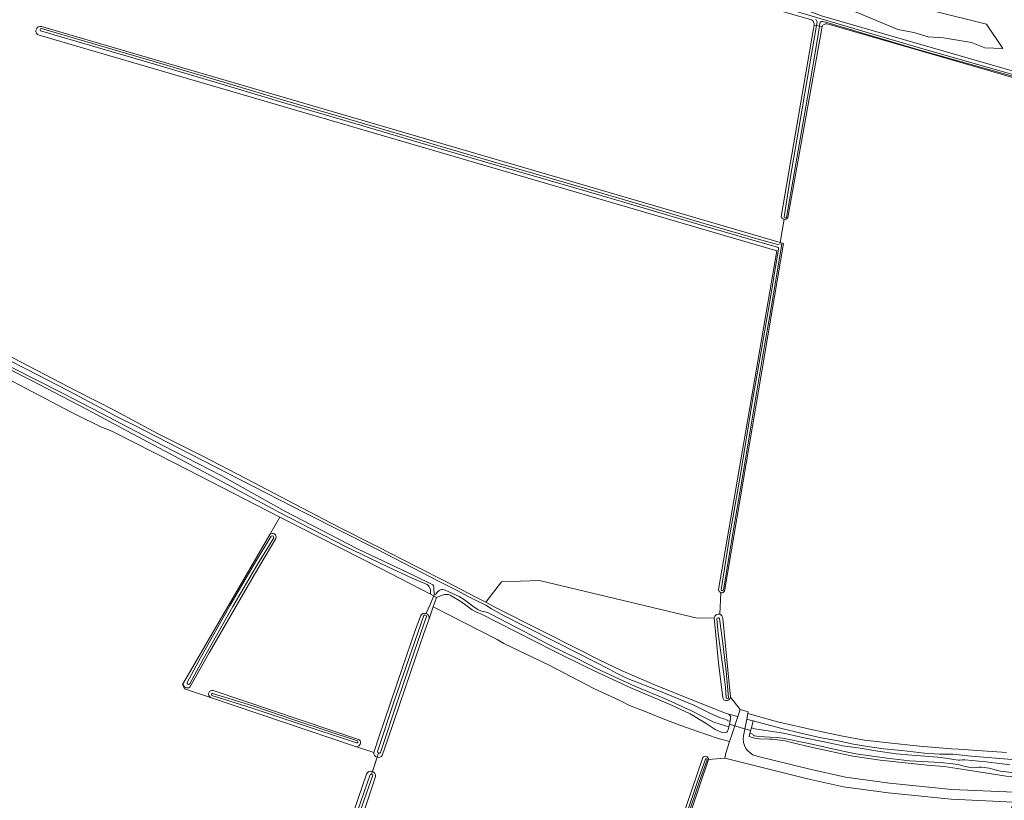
# Model space of a CAD drawing. Header units: metres. Extents: x 200031 to 204075, y 460125 to 464703.
# Tile 74 of 178: x 200751 to 201076, y 463498 to 463756. Entities that reach past the tile are written whole.
import ezdxf

# ---------------------------------------------------------------- set-up
doc = ezdxf.new("R2010")
doc.units = ezdxf.units.M
doc.header["$LTSCALE"] = 2
for name, color, linetype, lineweight in [('B-WE-GR-BOS_LOOF-GV', 253, 'Continuous', 13), ('B-WE-GR-BOUWLAND-GV', 253, 'Continuous', 13), ('B-WE-GR-GRAS-GV', 253, 'Continuous', 13), ('B-WE-KW-KUNSTWERK_DUIKER-G', 253, 'Continuous', 18), ('B-WE-OG-TERREIN_CULTUURSCHEIDING-GV', 253, 'Continuous', 18), ('B-WE-OG-WATER-GV', 253, 'Continuous', 18), ('B-WE-OG-WATER_MEER-GV', 253, 'Continuous', 18), ('B-WE-OG-WATER_SLOOT-GV', 253, 'Continuous', 18), ('B-WE-VH-VERHARDING_BETONSTRAATSTEEN-GV', 253, 'Continuous', 18)]:
    doc.layers.add(name, color=color, linetype=linetype, lineweight=lineweight)

msp = doc.modelspace()

# ---------------------------------------------------------------- linework, layer by layer
at = {"layer": 'B-WE-GR-BOS_LOOF-GV', "flags": 128}
msp.add_lwpolyline([(201069.817, 463746.521), (201065.356, 463748.368), (201056.111, 463749.878), (201051.035, 463750.24), (201046.369, 463751.591), (201041.003, 463752.654), (201028.117, 463757.992), (201019.51, 463761.064), (201018, 463761.603), (201013.284, 463767.037), (201018.85, 463769.951), (201029.163, 463766.839), (201053.048, 463758.686), (201070.414, 463754.393), (201075.79, 463746.366)], close=True, dxfattribs=at)
for points in [[(201016.107, 463756.994), (201106.401, 463730.963)], [(200886.027, 463557.709), (200887.435, 463561.731), (200888.507, 463564.792), (200886.497, 463565.832), (200869.822, 463574.462), (200836.708, 463591.322), (200833.398, 463585.639)], [(200835.369, 463584.325), (200828.32, 463572.423), (200813.327, 463546.465), (200806.938, 463535.134)], [(200983.137, 463531.542), (200981.686, 463543.199), (200980.32, 463558), (200974.694, 463557.902), (200922.545, 463570.443), (200910.004, 463569.967), (200904.783, 463563.181), (200907.97, 463561.447), (200922.923, 463553.922), (200935.99, 463547.346), (200942.265, 463544.112)], [(200862.018, 463515.435), (200867.734, 463513.506), (200869.453, 463518.562), (200877.183, 463541.326), (200881.485, 463553.816), (200883.178, 463558.65)], [(200942.265, 463544.112), (200949.907, 463540.57), (200960.358, 463536.038), (200973.453, 463530.755), (200984.105, 463526.533), (200984.69, 463526.346), (200988.082, 463525.391), (200988.853, 463527.792), (200985.665, 463531.843)], [(200804.795, 463536.529), (200804.528, 463536.071), (200805.189, 463534.616), (200813.726, 463531.735)], [(200814.668, 463534.055), (200863.005, 463517.741)]]:
    msp.add_lwpolyline(points, dxfattribs=at)
at = {"layer": 'B-WE-GR-BOS_LOOF-GV'}
for points in [[(200833.398, 463585.639, -0.8195767), (200835.369, 463584.325)], [(200883.178, 463558.65, -0.9186411), (200886.027, 463557.709)], [(200806.938, 463535.134, -0.698664), (200804.795, 463536.529)], [(200813.726, 463531.735, -0.8286891), (200814.668, 463534.055)], [(200983.753, 463530.837, -0.1857995), (200983.137, 463531.542)], [(200985.665, 463531.843, -0.5275503), (200983.753, 463530.837)], [(200863.005, 463517.741, -0.6461289), (200862.018, 463515.435)]]:
    msp.add_lwpolyline(points, format="xyb", dxfattribs=at)
at = {"layer": 'B-WE-GR-BOUWLAND-GV', "flags": 128}
for points in [[(201012.446, 463755.86), (200982.956, 463764.403), (200980.463, 463765.125), (200908.173, 463786.07), (200773.607, 463825.917), (200759.541, 463829.885), (200756.372, 463820.656), (200752.856, 463813.13), (200748.908, 463804.23), (200745.871, 463797.386), (200736.109, 463776.454), (200732.167, 463768.453), (200729.058, 463762.753), (200709.418, 463729.456), (200700.249, 463714.679), (200679.543, 463681.306), (200679.171, 463680.661), (200677.818, 463678.313), (200678.895, 463677.785), (200680.467, 463677.755), (200682.038, 463677.687)], [(200757.896, 463753.6), (201002.118, 463682.203), (201003.428, 463689.842)], [(201002.508, 463690.824), (201013.001, 463752.236), (201013.321, 463754.084)], [(200981.76, 463567.384), (201001.039, 463679.392), (200757.054, 463750.72)], [(200682.038, 463677.687), (200683.473, 463677.378), (200687.299, 463675.665), (200690.628, 463674.051), (200691.423, 463673.588), (200712.215, 463662.674), (200729.216, 463654.119), (200750.952, 463642.739), (200769.305, 463633.156), (200782.303, 463626.485), (200796.216, 463619.063), (200811.008, 463611.656), (200825.437, 463604.113), (200839.278, 463596.883), (200856.235, 463588.089), (200868.853, 463581.649), (200882.21, 463574.76), (200891.402, 463570.127), (200901.983, 463564.704), (200904.783, 463563.181), (200910.004, 463569.967), (200922.545, 463570.443), (200974.694, 463557.902), (200980.32, 463558)], [(200982.136, 463559.226), (200982.561, 463566.359)]]:
    msp.add_lwpolyline(points, dxfattribs=at)
at = {"layer": 'B-WE-GR-BOUWLAND-GV'}
for points in [[(200757.054, 463750.72, -0.9664861), (200757.896, 463753.6)], [(201013.321, 463754.084, 0.3207685), (201012.446, 463755.86)], [(201003.428, 463689.842, -0.3281395), (201002.508, 463690.824)], [(200982.561, 463566.359, -0.3408812), (200981.76, 463567.384)], [(200980.32, 463558, -0.469124), (200982.136, 463559.226)]]:
    msp.add_lwpolyline(points, format="xyb", dxfattribs=at)
at = {"layer": 'B-WE-GR-GRAS-GV', "flags": 128}
for points in [[(201015.984, 463753.561), (201004.639, 463690.43)], [(201103.397, 463729.728), (201017.655, 463754.517)], [(201003.428, 463689.842), (201002.118, 463682.203), (201003.201, 463681.886), (200983.754, 463566.875)], [(200867.734, 463513.506), (200862.018, 463515.435), (200813.726, 463531.735), (200805.189, 463534.616), (200804.528, 463536.071), (200804.795, 463536.529), (200833.398, 463585.639), (200836.708, 463591.322), (200836.681, 463591.336), (200802.143, 463609.104), (200781.104, 463619.738), (200777.475, 463621.21), (200769.252, 463625.297), (200767.731, 463626.066), (200731.299, 463645.126)], [(200891.15, 463565.791), (200889.797, 463565.337), (200888.507, 463564.792), (200887.435, 463561.731), (200908.315, 463551.043), (200908.497, 463550.933), (200910.799, 463549.535), (200925.692, 463542.408), (200940.339, 463534.753), (200949.278, 463530.558), (200952.316, 463529.101), (200957.464, 463527.045), (200963.389, 463524.653), (200968.91, 463522.599), (200974.864, 463520.423), (200981.345, 463518.311), (200985.424, 463517.122), (200986.361, 463520.037), (200988.082, 463525.391), (200984.69, 463526.346), (200984.105, 463526.533), (200985.032, 463526.165)], [(200983.685, 463520.057), (200982.577, 463520.218), (200980.673, 463521.091), (200977.679, 463523.127), (200972.38, 463526.294), (200965.935, 463529.294), (200952.919, 463534.757), (200938.921, 463541.31), (200927.138, 463547.165), (200908.991, 463556.408), (200903.158, 463559.359), (200901.494, 463560.026), (200900.303, 463560.69), (200898.677, 463561.88), (200896.564, 463563.442), (200893.586, 463565.254)], [(200982.561, 463566.359), (200982.136, 463559.226)], [(200978.437, 463511.148), (200983.851, 463511.617), (200984.18, 463513.251), (200985.424, 463517.122), (200981.345, 463518.311), (200974.864, 463520.423), (200968.91, 463522.599), (200963.389, 463524.653), (200957.464, 463527.045), (200952.316, 463529.101), (200949.278, 463530.558), (200940.339, 463534.753), (200925.692, 463542.408), (200910.799, 463549.535), (200908.497, 463550.933), (200908.315, 463551.043), (200887.435, 463561.731), (200886.027, 463557.709), (200884.319, 463552.832), (200880.021, 463540.356), (200872.293, 463517.594), (200870.574, 463512.563)], [(200983.161, 463557.875), (200985.665, 463531.843), (200988.853, 463527.792), (200991.54, 463526.964), (200991.422, 463526.376), (201001.269, 463523.653), (201013.916, 463520.76), (201022.812, 463518.874), (201030.064, 463517.602), (201037.995, 463516.672), (201048.22, 463515.597), (201058.815, 463514.678), (201061.107, 463514.656), (201076.999, 463513.54)], [(201076.999, 463513.54), (201061.107, 463514.656), (201058.815, 463514.678), (201048.22, 463515.597), (201037.995, 463516.672), (201030.064, 463517.602), (201022.812, 463518.874), (201013.916, 463520.76), (201001.269, 463523.653), (200991.422, 463526.376), (200991.059, 463524.553), (200992.937, 463524.024), (200993.217, 463523.949), (201002.237, 463521.52), (201009.398, 463519.845), (201015.69, 463518.382), (201021.331, 463517.382), (201026.414, 463516.225), (201031.063, 463515.531), (201036.362, 463514.684), (201042.403, 463514.181), (201049.901, 463513.343), (201054.764, 463512.99), (201059.379, 463512.915), (201062.292, 463512.585), (201064.213, 463512.407), (201065.359, 463512.257), (201084.117, 463510.708)], [(200985.746, 463524.858), (200985.556, 463523.857), (200985.135, 463522.024), (200984.906, 463520.964)], [(200998.605, 463517.915), (200995.169, 463518.054), (200993.593, 463518.282), (200991.827, 463518.768), (200992.125, 463519.88), (200992.603, 463521.66), (200993.217, 463523.949), (200992.937, 463524.024), (200991.059, 463524.553), (200989.952, 463519.006)], [(201076.871, 463505.695), (201070.548, 463506.674), (201062.11, 463507.981), (201056.318, 463508.853), (201050.756, 463509.33), (201035.203, 463510.95), (201026.178, 463512.354), (201012.82, 463515.128), (201005.45, 463516.96)], [(200823.038, 463060.651), (200976.515, 463511.829)], [(200868.815, 463511.953), (200867.323, 463507.258)], [(200867.323, 463507.258), (200868.815, 463511.953)], [(201021.397, 463325.325), (201029.688, 463349.606), (201079.3, 463497.122), (201058.66, 463498.037), (201037.89, 463500.154), (201023.115, 463502.197), (201011.167, 463504.784), (200983.851, 463511.617), (200978.437, 463511.148), (200906.482, 463298.168), (200896.947, 463270.797)], [(200994.148, 463512.404), (200994.385, 463512.344), (201011.908, 463507.961), (201023.684, 463505.411), (201038.279, 463503.393), (201058.898, 463501.291), (201079.461, 463500.38), (201126.849, 463497.791), (201129.505, 463497.546), (201141.26, 463496.87), (201151.655, 463496.875), (201162.493, 463497.356), (201172.544, 463497.356), (201344.318, 463486.064), (201350.173, 463490.062), (201351.192, 463493.538), (201351.754, 463495.456), (201347.197, 463495.718)], [(200754.659, 463243.703), (200755.89, 463242.37), (200756.035, 463242.46), (200772.984, 463252.929), (200775.048, 463254.127), (200781.229, 463262.783), (200784.155, 463269.172), (200822.234, 463380.441), (200865.373, 463506.334)], [(200868.347, 463505.554), (200867.285, 463502.45), (200862.666, 463488.585), (200854.259, 463464.361), (200846.247, 463441.15), (200837.666, 463415.429), (200829.583, 463391.729), (200821.466, 463367.656), (200813.2, 463343.098), (200804.874, 463318.955), (200796.628, 463294.605), (200789.967, 463275.664)]]:
    msp.add_lwpolyline(points, dxfattribs=at)
at = {"layer": 'B-WE-GR-GRAS-GV'}
for points in [[(201017.655, 463754.517, 0.3301332), (201015.984, 463753.561)], [(201004.639, 463690.43, -0.3292227), (201003.428, 463689.842)], [(200893.586, 463565.254, 0.1618859), (200891.15, 463565.791)], [(200983.754, 463566.875, -0.3407451), (200982.561, 463566.359)], [(200982.136, 463559.226, -0.3298775), (200983.161, 463557.875)], [(200985.032, 463526.165, -0.3847633), (200985.746, 463524.858)], [(200984.906, 463520.964, -0.3606775), (200983.685, 463520.057)], [(200989.952, 463519.006, 0.387101), (200994.148, 463512.404)], [(201005.45, 463516.96, 0.055538), (200998.605, 463517.915)], [(200868.815, 463511.953, -0.3391316), (200867.734, 463513.506)], [(200870.574, 463512.563, -0.3324029), (200868.815, 463511.953)], [(200976.515, 463511.829, -0.7524203), (200978.437, 463511.148)], [(200865.373, 463506.334, -0.4071331), (200867.323, 463507.258)], [(200867.323, 463507.258, -0.3640439), (200868.347, 463505.554)]]:
    msp.add_lwpolyline(points, format="xyb", dxfattribs=at)
at = {"layer": 'B-WE-KW-KUNSTWERK_DUIKER-G', "flags": 128}
for points in [[(200885.011, 463559.346), (200886.455, 463562.696), (200887.712, 463565.614), (200887.929, 463566.033)], [(200985.359, 463522.843), (200988.851, 463521.813), (200992.339, 463520.784)], [(200867.041, 463506.371), (200868.159, 463509.89), (200869.276, 463513.405)]]:
    msp.add_lwpolyline(points, dxfattribs=at)
at = {"layer": 'B-WE-OG-TERREIN_CULTUURSCHEIDING-GV', "flags": 128}
for points in [[(200682.569, 463672.618), (200680.372, 463672.912), (200677.018, 463673.205), (200675.956, 463673.508), (200676.769, 463672.824), (200683.821, 463669.347), (200731.299, 463645.126), (200767.731, 463626.066), (200769.252, 463625.297), (200777.475, 463621.21), (200781.104, 463619.738), (200802.143, 463609.104), (200836.681, 463591.336), (200836.708, 463591.322), (200869.822, 463574.462), (200886.497, 463565.832), (200886.45, 463567.317)], [(200885.429, 463569.041), (200880.478, 463571.205), (200872.342, 463574.968), (200858.155, 463581.746), (200836.754, 463592.796), (200819.177, 463602.264), (200802.123, 463611.459), (200786.323, 463619.728), (200772.783, 463627.022), (200754.331, 463636.681), (200739.289, 463644.206), (200731.071, 463648.943), (200721.317, 463653.922), (200711.217, 463659.244), (200697.031, 463666.328), (200686.387, 463671.455)]]:
    msp.add_lwpolyline(points, dxfattribs=at)
at = {"layer": 'B-WE-OG-TERREIN_CULTUURSCHEIDING-GV'}
msp.add_lwpolyline([(200886.45, 463567.317, 0.1842923), (200885.429, 463569.041)], format="xyb", dxfattribs=at)
at = {"layer": 'B-WE-OG-WATER-GV'}
for points in [[(200757.823, 463752.953, 0.6806038), (200757.594, 463752.182)], [(201001.292, 463680.615, -0.380759), (201001.584, 463680.105)], [(201002.24, 463681.758, -0.1589078), (201001.363, 463681.521)], [(200834.664, 463584.52, 0.7478941), (200833.809, 463585.036)], [(200982.571, 463567.338, 0.5820461), (200983.361, 463567.209)], [(200982.122, 463557.844, 0.5321137), (200981.168, 463557.704)], [(200806.04, 463536.669, 0.7798178), (200806.918, 463536.191)], [(200984.228, 463531.621, 0.4105189), (200985.098, 463531.586)]]:
    msp.add_lwpolyline(points, format="xyb", dxfattribs=at)
at = {"layer": 'B-WE-OG-WATER-GV', "flags": 128}
for points in [[(200757.594, 463752.182), (200771.852, 463747.947), (200795.259, 463741.134), (200819.419, 463733.945), (200838.804, 463728.141), (200856.675, 463722.994), (200873.064, 463718.13), (200890.961, 463712.817), (200908.267, 463707.777), (200922.719, 463703.58), (200941.379, 463698.137), (200957.882, 463693.293), (200976.803, 463687.69), (200994.589, 463682.497), (201001.292, 463680.615)], [(201001.363, 463681.521), (200999.668, 463681.906), (200994.81, 463683.27), (200977.03, 463688.461), (200958.109, 463694.064), (200941.605, 463698.909), (200922.943, 463704.352), (200908.492, 463708.549), (200891.188, 463713.589), (200873.293, 463718.901), (200856.9, 463723.766), (200839.031, 463728.913), (200819.649, 463734.715), (200795.486, 463741.905), (200772.079, 463748.719), (200757.823, 463752.953)], [(201001.584, 463680.105), (200998.701, 463662.618), (200995.431, 463643.73), (200993.033, 463629.887), (200988.852, 463604.795), (200985.649, 463586.201), (200982.571, 463567.338)], [(200983.361, 463567.209), (200986.438, 463586.069), (200989.642, 463604.662), (200993.822, 463629.753), (200996.219, 463643.594), (200999.494, 463662.484), (201002.023, 463677.819), (201002.732, 463681.655), (201002.24, 463681.758)], [(200833.809, 463585.036), (200828.239, 463575.816), (200820.307, 463562.284), (200810.493, 463544.847), (200806.04, 463536.669)], [(200806.918, 463536.191), (200811.366, 463544.363), (200821.173, 463561.787), (200829.097, 463575.306), (200834.664, 463584.52)], [(200981.168, 463557.704), (200981.633, 463552.872), (200983.519, 463539.369), (200984.068, 463535.007), (200984.228, 463531.621)], [(200985.098, 463531.586), (200984.261, 463540.424), (200983.017, 463550.481), (200982.122, 463557.844)]]:
    msp.add_lwpolyline(points, dxfattribs=at)
at = {"layer": 'B-WE-OG-WATER_MEER-GV', "flags": 128}
msp.add_lwpolyline([(201069.817, 463746.521), (201075.79, 463746.366), (201070.414, 463754.393), (201053.048, 463758.686), (201029.163, 463766.839), (201018.85, 463769.951), (201013.284, 463767.037), (201018, 463761.603), (201019.51, 463761.064), (201028.117, 463757.992), (201041.003, 463752.654), (201046.369, 463751.591), (201051.035, 463750.24), (201056.111, 463749.878), (201065.356, 463748.368)], close=True, dxfattribs=at)
at = {"layer": 'B-WE-OG-WATER_SLOOT-GV', "flags": 128}
for points in [[(201104.829, 463729.764), (201104.708, 463727.097), (201102.033, 463701.596), (201099.359, 463671.719), (201097.057, 463642.954), (201096.608, 463636.071), (201097.244, 463636.105), (201098.467, 463648.188), (201099.674, 463664.297), (201101.823, 463685.086), (201103.336, 463702.311), (201105.285, 463718.95), (201106.189, 463728.68), (201106.401, 463730.963), (201016.107, 463756.994), (201010.363, 463759.165), (200921.588, 463784.747), (200774.52, 463827.911), (200760.432, 463832.479), (200760.122, 463831.576)], [(200760.122, 463831.576), (200773.768, 463827.3), (200792.077, 463821.858), (200813.007, 463815.962), (200841.328, 463807.463), (200864.141, 463800.749), (200887.832, 463793.888), (200914.556, 463786.091), (200933.535, 463780.554), (200953.404, 463774.722), (200976.554, 463767.937), (200999.695, 463760.879), (201012.712, 463757.063), (201017.537, 463755.607), (201030.592, 463751.707), (201048.218, 463746.543), (201075.569, 463738.77), (201101.682, 463731.366), (201104.38, 463730.563)], [(200759.877, 463830.864), (200759.541, 463829.885), (200773.607, 463825.917), (200908.173, 463786.07), (200980.463, 463765.125), (200982.956, 463764.403), (201012.446, 463755.86)], [(201101.682, 463731.366), (201075.569, 463738.77), (201048.218, 463746.543), (201030.592, 463751.707), (201017.537, 463755.607), (201012.712, 463757.063)], [(200983.754, 463566.875), (201003.201, 463681.886), (201002.118, 463682.203), (200757.896, 463753.6)], [(201003.431, 463690.712), (201005.483, 463703.372), (201009.43, 463726.34), (201011.97, 463741.265), (201014.14, 463753.923), (201013.321, 463754.084), (201013.001, 463752.236), (201002.508, 463690.824)], [(201004.231, 463690.482), (201007.28, 463708.166), (201011.335, 463731.454), (201014.364, 463748.908), (201015.106, 463753.733), (201014.14, 463753.923), (201011.97, 463741.265), (201009.43, 463726.34), (201005.483, 463703.372), (201003.431, 463690.712)], [(201015.984, 463753.561), (201015.106, 463753.733), (201014.364, 463748.908), (201011.335, 463731.454), (201007.28, 463708.166), (201004.231, 463690.482)], [(201004.639, 463690.43), (201015.984, 463753.561)], [(201013.321, 463754.084), (201014.14, 463753.923), (201014.339, 463755.084)], [(201014.339, 463755.084), (201014.14, 463753.923), (201015.106, 463753.733), (201015.255, 463754.701)], [(201015.255, 463754.701), (201015.106, 463753.733)], [(201015.106, 463753.733), (201015.984, 463753.561)], [(201103.798, 463730.025), (201101.506, 463730.745), (201075.393, 463738.149), (201048.039, 463745.923), (201030.409, 463751.087), (201017.605, 463754.912), (201016.115, 463755.245)], [(201016.115, 463755.245), (201017.605, 463754.912), (201030.409, 463751.087), (201048.039, 463745.923), (201075.393, 463738.149), (201101.506, 463730.745), (201103.798, 463730.025)], [(201017.655, 463754.517), (201103.397, 463729.728), (201102.7, 463722.811), (201099.715, 463693.687), (201096.695, 463657.72), (201094.766, 463635.971), (201095.849, 463636.03), (201096.271, 463643.194), (201098.653, 463671.78), (201101.328, 463701.664), (201104.003, 463727.17), (201104.14, 463729.304)], [(200757.054, 463750.72), (201001.039, 463679.392), (200981.76, 463567.384)], [(201001.292, 463680.615), (200994.589, 463682.497), (200976.803, 463687.69), (200957.882, 463693.293), (200941.379, 463698.137), (200922.719, 463703.58), (200908.267, 463707.777), (200890.961, 463712.817), (200873.064, 463718.13), (200856.675, 463722.994), (200838.804, 463728.141), (200819.419, 463733.945), (200795.259, 463741.134), (200771.852, 463747.947), (200757.594, 463752.182)], [(200757.823, 463752.953), (200772.079, 463748.719), (200795.486, 463741.905), (200819.649, 463734.715), (200839.031, 463728.913), (200856.9, 463723.766), (200873.293, 463718.901), (200891.188, 463713.589), (200908.492, 463708.549), (200922.943, 463704.352), (200941.605, 463698.909), (200958.109, 463694.064), (200977.03, 463688.461), (200994.81, 463683.27), (200999.668, 463681.906)], [(200999.668, 463681.906), (201001.363, 463681.521)], [(200982.571, 463567.338), (200985.649, 463586.201), (200988.852, 463604.795), (200993.033, 463629.887), (200995.431, 463643.73), (200998.701, 463662.618), (201001.584, 463680.105)], [(201002.24, 463681.758), (201002.732, 463681.655), (201002.023, 463677.819), (200999.494, 463662.484), (200996.219, 463643.594), (200993.822, 463629.753), (200989.642, 463604.662), (200986.438, 463586.069), (200983.361, 463567.209)], [(200686.387, 463671.455), (200697.031, 463666.328), (200711.217, 463659.244), (200721.317, 463653.922), (200731.071, 463648.943), (200739.289, 463644.206), (200754.331, 463636.681), (200772.783, 463627.022), (200786.323, 463619.728), (200802.123, 463611.459), (200819.177, 463602.264), (200836.754, 463592.796), (200858.155, 463581.746), (200872.342, 463574.968), (200880.478, 463571.205), (200885.429, 463569.041)], [(200887.053, 463569.12), (200880.95, 463572.064), (200862.414, 463580.856), (200838.119, 463593.427), (200817.279, 463605.118), (200798.014, 463615.089), (200777.604, 463625.718), (200764.573, 463632.42), (200748.262, 463640.764), (200736.309, 463647.074), (200722.363, 463654.399), (200704.68, 463663.312), (200688.556, 463671.569)], [(200688.556, 463671.569), (200704.68, 463663.312), (200722.363, 463654.399), (200736.309, 463647.074), (200748.262, 463640.764), (200764.573, 463632.42), (200777.604, 463625.718), (200798.014, 463615.089), (200817.279, 463605.118), (200838.119, 463593.427), (200862.414, 463580.856), (200880.95, 463572.064), (200887.053, 463569.12)], [(200985.032, 463526.165), (200984.105, 463526.533), (200973.453, 463530.755), (200960.358, 463536.038), (200949.907, 463540.57), (200942.265, 463544.112), (200935.99, 463547.346), (200922.923, 463553.922), (200907.97, 463561.447), (200904.783, 463563.181), (200901.983, 463564.704), (200891.402, 463570.127), (200882.21, 463574.76), (200868.853, 463581.649), (200856.235, 463588.089), (200839.278, 463596.883), (200825.437, 463604.113), (200811.008, 463611.656), (200796.216, 463619.063), (200782.303, 463626.485), (200769.305, 463633.156), (200750.952, 463642.739), (200729.216, 463654.119)], [(200740.715, 463646.428), (200752.862, 463640.29), (200766.748, 463633.071), (200773.907, 463629.368), (200783.161, 463624.453), (200788.56, 463621.718), (200803.238, 463614.125), (200823.657, 463603.674), (200845.192, 463592.701), (200868.527, 463580.868), (200889.536, 463569.955), (200895.343, 463567.091), (200896.804, 463566.291), (200899.014, 463565.128), (200901.198, 463564.043), (200904.754, 463562.274), (200906.712, 463560.988), (200910.892, 463558.761), (200917.321, 463555.439), (200928.462, 463549.741), (200940.878, 463543.535), (200945.546, 463541.056), (200947.967, 463539.737), (200951.351, 463538.153), (200961.26, 463534.193), (200973.57, 463529.155), (200978.856, 463526.532), (200982.062, 463525.089), (200983.476, 463524.597), (200984.679, 463524.242), (200984.786, 463524.034), (200985.556, 463523.857), (200985.746, 463524.858)], [(200891.37, 463567.172), (200892.322, 463566.8), (200895.975, 463565.126), (200898.057, 463563.774), (200899.208, 463562.88), (200900.944, 463561.576), (200902.106, 463560.845), (200903.414, 463560.286), (200904.454, 463560.057), (200905.3, 463559.782), (200906.656, 463559.117), (200917.444, 463553.508), (200925.94, 463549.048), (200935.638, 463544.287), (200941.393, 463541.344), (200946.122, 463539.046), (200954.342, 463535.323), (200958.025, 463533.823), (200964.398, 463531.107), (200969.446, 463528.884), (200972.578, 463527.41), (200976.892, 463525.182), (200980.179, 463523.569), (200984.365, 463522.2), (200985.135, 463522.024), (200985.556, 463523.857), (200984.786, 463524.034), (200984.679, 463524.242), (200983.476, 463524.597), (200982.062, 463525.089), (200978.856, 463526.532), (200973.57, 463529.155), (200961.26, 463534.193), (200951.351, 463538.153), (200947.967, 463539.737), (200945.546, 463541.056), (200940.878, 463543.535), (200928.462, 463549.741), (200917.321, 463555.439), (200910.892, 463558.761), (200906.712, 463560.988), (200904.754, 463562.274), (200901.198, 463564.043), (200899.014, 463565.128), (200896.804, 463566.291), (200895.343, 463567.091), (200889.536, 463569.955), (200868.527, 463580.868), (200845.192, 463592.701), (200823.657, 463603.674), (200803.238, 463614.125), (200788.56, 463621.718), (200783.161, 463624.453), (200773.907, 463629.368), (200766.748, 463633.071), (200752.862, 463640.29), (200740.715, 463646.428)], [(200833.398, 463585.639), (200804.795, 463536.529)], [(200806.04, 463536.669), (200810.493, 463544.847), (200820.307, 463562.284), (200828.239, 463575.816), (200833.809, 463585.036)], [(200834.664, 463584.52), (200829.097, 463575.306), (200821.173, 463561.787), (200811.366, 463544.363), (200806.918, 463536.191)], [(200806.938, 463535.134), (200813.327, 463546.465), (200828.32, 463572.423), (200835.369, 463584.325)], [(200887.669, 463566.059), (200887.66, 463567.487), (200887.644, 463568.065)], [(200887.644, 463568.065), (200887.66, 463567.487), (200887.669, 463566.059)], [(200886.45, 463567.317), (200886.497, 463565.832), (200888.507, 463564.792), (200889.797, 463565.337), (200891.15, 463565.791)], [(200888.956, 463566.726), (200888.392, 463565.958)], [(200888.392, 463565.958), (200888.956, 463566.726)], [(200984.906, 463520.964), (200985.135, 463522.024), (200984.365, 463522.2), (200980.179, 463523.569), (200976.892, 463525.182), (200972.578, 463527.41), (200969.446, 463528.884), (200964.398, 463531.107), (200958.025, 463533.823), (200954.342, 463535.323), (200946.122, 463539.046), (200941.393, 463541.344), (200935.638, 463544.287), (200925.94, 463549.048), (200917.444, 463553.508), (200906.656, 463559.117), (200905.3, 463559.782), (200904.454, 463560.057), (200903.414, 463560.286), (200902.106, 463560.845), (200900.944, 463561.576), (200899.208, 463562.88), (200898.057, 463563.774), (200895.975, 463565.126), (200892.322, 463566.8), (200891.37, 463567.172)], [(200893.586, 463565.254), (200896.564, 463563.442), (200898.677, 463561.88), (200900.303, 463560.69), (200901.494, 463560.026), (200903.158, 463559.359), (200908.991, 463556.408), (200927.138, 463547.165), (200938.921, 463541.31), (200952.919, 463534.757), (200965.935, 463529.294), (200972.38, 463526.294), (200977.679, 463523.127), (200980.673, 463521.091), (200982.577, 463520.218), (200983.685, 463520.057)], [(200883.178, 463558.65), (200881.485, 463553.816), (200877.183, 463541.326), (200869.453, 463518.562), (200867.734, 463513.506)], [(200869.022, 463513.849), (200874.574, 463530.774), (200880.397, 463547.725), (200884.251, 463558.798)], [(200884.251, 463558.798), (200880.397, 463547.725), (200874.574, 463530.774), (200869.022, 463513.849)], [(200885.216, 463558.463), (200881.362, 463547.392), (200875.543, 463530.449), (200869.992, 463513.531)], [(200869.992, 463513.531), (200875.543, 463530.449), (200881.362, 463547.392), (200885.216, 463558.463)], [(200870.574, 463512.563), (200872.293, 463517.594), (200880.021, 463540.356), (200884.319, 463552.832), (200886.027, 463557.709)], [(200980.32, 463558), (200981.686, 463543.199), (200983.137, 463531.542)], [(200984.228, 463531.621), (200984.068, 463535.007), (200983.519, 463539.369), (200981.633, 463552.872), (200981.168, 463557.704)], [(200982.122, 463557.844), (200983.017, 463550.481), (200984.261, 463540.424), (200985.098, 463531.586)], [(200985.665, 463531.843), (200983.161, 463557.875)], [(200862.077, 463516.672), (200842.097, 463523.325), (200827.528, 463528.185), (200814.197, 463532.361)], [(200814.197, 463532.361), (200827.528, 463528.185), (200842.097, 463523.325), (200862.077, 463516.672)], [(200814.42, 463533.073), (200827.757, 463528.895), (200842.333, 463524.033), (200862.313, 463517.38)], [(200862.313, 463517.38), (200842.333, 463524.033), (200827.757, 463528.895), (200814.42, 463533.073)], [(200863.005, 463517.741), (200814.668, 463534.055)], [(200813.726, 463531.735), (200862.018, 463515.435)], [(201084.117, 463510.708), (201065.359, 463512.257), (201064.213, 463512.407), (201062.292, 463512.585), (201059.379, 463512.915), (201054.764, 463512.99), (201049.901, 463513.343), (201042.403, 463514.181), (201036.362, 463514.684), (201031.063, 463515.531), (201026.414, 463516.225), (201021.331, 463517.382), (201015.69, 463518.382), (201009.398, 463519.845), (201002.237, 463521.52), (200993.217, 463523.949), (200992.603, 463521.66), (200993.592, 463521.395), (200997.348, 463520.752), (201003.244, 463519.893), (201009.125, 463518.597), (201016.732, 463517.08), (201022.85, 463515.775), (201028.543, 463514.966), (201034.464, 463513.914), (201040.486, 463513.083), (201045.632, 463512.633), (201054.239, 463511.968), (201057.736, 463511.501), (201059.412, 463511.191), (201061.153, 463510.977), (201061.694, 463511.022), (201062.263, 463511.076), (201063.15, 463511.099), (201070.195, 463510.424), (201075.494, 463509.791), (201078.105, 463509.445)], [(200992.125, 463519.88), (200991.827, 463518.768), (200993.593, 463518.282), (200995.169, 463518.054), (200998.605, 463517.915)], [(200993.592, 463521.395), (200992.603, 463521.66), (200992.125, 463519.88), (200993.114, 463519.614)], [(200993.114, 463519.614), (200992.125, 463519.88)], [(201078.105, 463509.445), (201075.494, 463509.791), (201070.195, 463510.424), (201063.15, 463511.099), (201062.263, 463511.076), (201061.694, 463511.022), (201061.153, 463510.977), (201059.412, 463511.191), (201057.736, 463511.501), (201054.239, 463511.968), (201045.632, 463512.633), (201040.486, 463513.083), (201034.464, 463513.914), (201028.543, 463514.966), (201022.85, 463515.775), (201016.732, 463517.08), (201009.125, 463518.597), (201003.244, 463519.893), (200997.348, 463520.752), (200993.592, 463521.395)], [(201079.717, 463506.738), (201074.911, 463507.29), (201071.286, 463508.315), (201068.715, 463508.657), (201067.876, 463508.682), (201067.057, 463508.524), (201066.291, 463508.471), (201065.018, 463508.533), (201062.835, 463508.943), (201060.94, 463509.525), (201059.244, 463509.768), (201055.12, 463510.229), (201044.902, 463510.751), (201037.411, 463511.631), (201027.108, 463513.129), (201022.451, 463514.078), (201011.664, 463516.439), (201002.93, 463518.205), (201000.845, 463518.515), (200998.85, 463518.606), (200995.11, 463518.804), (200993.723, 463518.987)], [(200993.723, 463518.987), (200995.11, 463518.804), (200998.85, 463518.606), (201000.845, 463518.515), (201002.93, 463518.205), (201011.664, 463516.439), (201022.451, 463514.078), (201027.108, 463513.129), (201037.411, 463511.631), (201044.902, 463510.751), (201055.12, 463510.229), (201059.244, 463509.768), (201060.94, 463509.525), (201062.835, 463508.943), (201065.018, 463508.533), (201066.291, 463508.471), (201067.057, 463508.524), (201067.876, 463508.682), (201068.715, 463508.657), (201071.286, 463508.315), (201074.911, 463507.29), (201079.717, 463506.738)], [(201005.45, 463516.96), (201012.82, 463515.128), (201026.178, 463512.354), (201035.203, 463510.95), (201050.756, 463509.33), (201056.318, 463508.853), (201062.11, 463507.981), (201070.548, 463506.674), (201076.871, 463505.695), (201078.702, 463505.588), (201114.883, 463503.56), (201148.245, 463501.459), (201151.962, 463501.349), (201155.431, 463501.177), (201160.977, 463500.765), (201165.686, 463500.288), (201169.652, 463499.776), (201171.202, 463499.442), (201172.534, 463499.447), (201173.738, 463500.257), (201173.861, 463500.629), (201173.858, 463501.31), (201173.88, 463501.745), (201173.082, 463501.819)], [(200976.515, 463511.829), (200823.038, 463060.651)], [(200977.397, 463511.317), (200974.755, 463503.914), (200967.364, 463482.032), (200958.989, 463457.194), (200952.314, 463437.29), (200945.421, 463417.279), (200937.467, 463394.22), (200930.043, 463371.999), (200920.372, 463343.722), (200911.881, 463318.808), (200902.809, 463292.448), (200894.774, 463268.742), (200888.851, 463250.985), (200884.071, 463236.636), (200875.335, 463210.976), (200867.706, 463188.608), (200857.375, 463158.2), (200847.419, 463128.781), (200839.72, 463106.381), (200832.196, 463084.268), (200824.685, 463061.64)], [(200978.008, 463511.099), (200975.369, 463503.701), (200967.98, 463481.824), (200959.605, 463456.987), (200952.929, 463437.081), (200946.035, 463417.067), (200938.082, 463394.012), (200930.659, 463371.791), (200920.987, 463343.512), (200912.496, 463318.598), (200903.424, 463292.238), (200895.389, 463268.535), (200889.467, 463250.779), (200884.686, 463236.429), (200875.95, 463210.766), (200868.321, 463188.399), (200857.99, 463157.992), (200848.034, 463128.571), (200840.335, 463106.171), (200832.812, 463084.062), (200825.301, 463061.435)], [(200825.301, 463061.435), (200832.812, 463084.062), (200840.335, 463106.171), (200848.034, 463128.571), (200857.99, 463157.992), (200868.321, 463188.399), (200875.95, 463210.766), (200884.686, 463236.429), (200889.467, 463250.779), (200895.389, 463268.535), (200903.424, 463292.238), (200912.496, 463318.598), (200920.987, 463343.512), (200930.659, 463371.791), (200938.082, 463394.012), (200946.035, 463417.067), (200952.929, 463437.081), (200959.605, 463456.987), (200967.98, 463481.824), (200975.369, 463503.701), (200978.008, 463511.099)], [(200825.487, 463059.661), (200831.139, 463077.04), (200838.448, 463098.274), (200846.065, 463120.865), (200852.905, 463140.916), (200859.708, 463161.131), (200866.088, 463179.699), (200872.597, 463198.788), (200880.003, 463220.825), (200886.599, 463240.582), (200896.947, 463270.797), (200906.482, 463298.168), (200978.437, 463511.148)], [(200888.851, 463250.985), (200894.774, 463268.742), (200902.809, 463292.448), (200911.881, 463318.808), (200920.372, 463343.722), (200930.043, 463371.999), (200937.467, 463394.22), (200945.421, 463417.279), (200952.314, 463437.29), (200958.989, 463457.194), (200967.364, 463482.032), (200974.755, 463503.914), (200977.397, 463511.317)], [(200865.373, 463506.334), (200822.234, 463380.441), (200784.155, 463269.172), (200781.229, 463262.783), (200775.048, 463254.127), (200767.928, 463246.964), (200758.533, 463241.755), (200749.849, 463237.045), (200739.469, 463230.378), (200731.219, 463225.39), (200723.648, 463221.118), (200718.332, 463218.372), (200713.171, 463215.441)], [(200785.089, 463268.708), (200788.333, 463276.875), (200793.227, 463291.252), (200798.265, 463306.048), (200802.996, 463319.845), (200808.194, 463334.91), (200814.312, 463352.855), (200818.194, 463364.604), (200823.78, 463380.805), (200829.144, 463396.768), (200835.363, 463414.769), (200840.196, 463429.193), (200847.08, 463449.41), (200853.978, 463469.796), (200861.584, 463491.856), (200866.595, 463506.241)], [(200866.595, 463506.241), (200861.584, 463491.856), (200853.978, 463469.796), (200847.08, 463449.41), (200840.196, 463429.193), (200835.363, 463414.769), (200829.144, 463396.768), (200823.78, 463380.805), (200818.194, 463364.604), (200814.312, 463352.855), (200808.194, 463334.91), (200802.996, 463319.845), (200798.265, 463306.048), (200793.227, 463291.252), (200788.333, 463276.875), (200785.089, 463268.708)], [(200867.382, 463505.967), (200862.372, 463491.583), (200854.767, 463469.527), (200847.869, 463449.142), (200840.986, 463428.926), (200836.152, 463414.5), (200829.933, 463396.5), (200824.569, 463380.536), (200818.983, 463364.337), (200815.102, 463352.59), (200808.982, 463334.639), (200803.784, 463319.573), (200803.463, 463318.637), (200798.966, 463305.809), (200793.928, 463291.013), (200789.027, 463276.618), (200785.774, 463268.428)], [(200785.774, 463268.428), (200789.027, 463276.618), (200793.928, 463291.013), (200798.966, 463305.809), (200803.463, 463318.637), (200803.784, 463319.573), (200808.982, 463334.639), (200815.102, 463352.59), (200818.983, 463364.337), (200824.569, 463380.536), (200829.933, 463396.5), (200836.152, 463414.5), (200840.986, 463428.926), (200847.869, 463449.142), (200854.767, 463469.527), (200862.372, 463491.583), (200867.382, 463505.967)], [(200780.378, 463255.945), (200783.003, 463260.091), (200784.588, 463263.2), (200789.967, 463275.664), (200796.628, 463294.605), (200804.874, 463318.955), (200813.2, 463343.098), (200821.466, 463367.656), (200829.583, 463391.729), (200837.666, 463415.429), (200846.247, 463441.15), (200854.259, 463464.361), (200862.666, 463488.585), (200867.285, 463502.45), (200868.347, 463505.554)]]:
    msp.add_lwpolyline(points, dxfattribs=at)
at = {"layer": 'B-WE-OG-WATER_SLOOT-GV'}
for points in [[(200757.896, 463753.6, 0.9664861), (200757.054, 463750.72)], [(201012.446, 463755.86, -0.3207685), (201013.321, 463754.084)], [(201014.339, 463755.084, 0.3445929), (201013.763, 463755.915)], [(201013.763, 463755.915, -0.3445929), (201014.339, 463755.084)], [(201016.115, 463755.245, 0.3646328), (201015.255, 463754.701)], [(201015.255, 463754.701, -0.3646328), (201016.115, 463755.245)], [(201015.984, 463753.561, -0.3301332), (201017.655, 463754.517)], [(200757.594, 463752.182, -0.6806038), (200757.823, 463752.953)], [(201002.508, 463690.824, 0.3281395), (201003.428, 463689.842)], [(201003.428, 463689.842, 0.3292227), (201004.639, 463690.43)], [(201004.231, 463690.482, -0.6260756), (201003.431, 463690.712)], [(201003.431, 463690.712, 0.6260756), (201004.231, 463690.482)], [(201001.584, 463680.105, 0.380759), (201001.292, 463680.615)], [(201001.363, 463681.521, 0.1589078), (201002.24, 463681.758)], [(200835.369, 463584.325, 0.8195767), (200833.398, 463585.639)], [(200833.809, 463585.036, -0.7478941), (200834.664, 463584.52)], [(200885.429, 463569.041, -0.1842923), (200886.45, 463567.317)], [(200887.644, 463568.065, 0.2286104), (200887.053, 463569.12)], [(200887.053, 463569.12, -0.2286104), (200887.644, 463568.065)], [(200888.392, 463565.958, -0.5598691), (200887.669, 463566.059)], [(200887.669, 463566.059, 0.5598691), (200888.392, 463565.958)], [(200889.79, 463567.328, 0.1353893), (200888.956, 463566.726)], [(200888.956, 463566.726, -0.1353893), (200889.79, 463567.328)], [(200891.37, 463567.172, 0.1761077), (200889.79, 463567.328)], [(200889.79, 463567.328, -0.1761077), (200891.37, 463567.172)], [(200891.15, 463565.791, -0.1618859), (200893.586, 463565.254)], [(200981.76, 463567.384, 0.3408812), (200982.561, 463566.359)], [(200982.561, 463566.359, 0.3407451), (200983.754, 463566.875)], [(200983.361, 463567.209, -0.5820461), (200982.571, 463567.338)], [(200886.027, 463557.709, 0.9186411), (200883.178, 463558.65)], [(200884.251, 463558.798, -0.7312266), (200885.216, 463558.463)], [(200885.216, 463558.463, 0.7312266), (200884.251, 463558.798)], [(200982.136, 463559.226, 0.469124), (200980.32, 463558)], [(200983.161, 463557.875, 0.3298775), (200982.136, 463559.226)], [(200981.168, 463557.704, -0.5321137), (200982.122, 463557.844)], [(200804.795, 463536.529, 0.698664), (200806.938, 463535.134)], [(200806.918, 463536.191, -0.7798178), (200806.04, 463536.669)], [(200814.668, 463534.055, 0.8286891), (200813.726, 463531.735)], [(200814.197, 463532.361, -0.6913099), (200814.42, 463533.073)], [(200814.42, 463533.073, 0.6913099), (200814.197, 463532.361)], [(200983.137, 463531.542, 0.1857995), (200983.753, 463530.837)], [(200983.753, 463530.837, 0.5275503), (200985.665, 463531.843)], [(200985.098, 463531.586, -0.4105189), (200984.228, 463531.621)], [(200985.746, 463524.858, 0.3847633), (200985.032, 463526.165)], [(200983.685, 463520.057, 0.3606775), (200984.906, 463520.964)], [(200993.723, 463518.987, -0.4141821), (200993.114, 463519.614)], [(200993.114, 463519.614, 0.4141821), (200993.723, 463518.987)], [(200862.018, 463515.435, 0.6461289), (200863.005, 463517.741)], [(200862.313, 463517.38, -0.7330594), (200862.077, 463516.672)], [(200862.077, 463516.672, 0.7330594), (200862.313, 463517.38)], [(200998.605, 463517.915, -0.055538), (201005.45, 463516.96)], [(200867.734, 463513.506, 0.3391316), (200868.815, 463511.953)], [(200868.815, 463511.953, 0.3324029), (200870.574, 463512.563)], [(200869.992, 463513.531, -0.7422555), (200869.022, 463513.849)], [(200869.022, 463513.849, 0.7422555), (200869.992, 463513.531)], [(200978.437, 463511.148, 0.7524203), (200976.515, 463511.829)], [(200977.397, 463511.317, -0.776571), (200978.008, 463511.099)], [(200978.008, 463511.099, 0.776571), (200977.397, 463511.317)], [(200867.323, 463507.258, 0.4071331), (200865.373, 463506.334)], [(200866.595, 463506.241, -0.7479532), (200867.382, 463505.967)], [(200867.382, 463505.967, 0.7479532), (200866.595, 463506.241)], [(200868.347, 463505.554, 0.3640439), (200867.323, 463507.258)]]:
    msp.add_lwpolyline(points, format="xyb", dxfattribs=at)
at = {"layer": 'B-WE-VH-VERHARDING_BETONSTRAATSTEEN-GV', "flags": 128}
for points in [[(200989.952, 463519.006), (200991.059, 463524.553), (200991.422, 463526.376), (200991.54, 463526.964), (200988.853, 463527.792), (200988.082, 463525.391), (200986.361, 463520.037), (200985.424, 463517.122), (200984.18, 463513.251), (200983.851, 463511.617), (201011.167, 463504.784), (201023.115, 463502.197), (201037.89, 463500.154), (201058.66, 463498.037), (201079.3, 463497.122), (201085.612, 463496.777), (201113.743, 463495.41)], [(201129.505, 463497.546), (201126.849, 463497.791), (201079.461, 463500.38), (201058.898, 463501.291), (201038.279, 463503.393), (201023.684, 463505.411), (201011.908, 463507.961), (200994.385, 463512.344), (200994.148, 463512.404)]]:
    msp.add_lwpolyline(points, dxfattribs=at)
at = {"layer": 'B-WE-VH-VERHARDING_BETONSTRAATSTEEN-GV'}
msp.add_lwpolyline([(200994.148, 463512.404, -0.387101), (200989.952, 463519.006)], format="xyb", dxfattribs=at)

doc.saveas('drawing.dxf')
